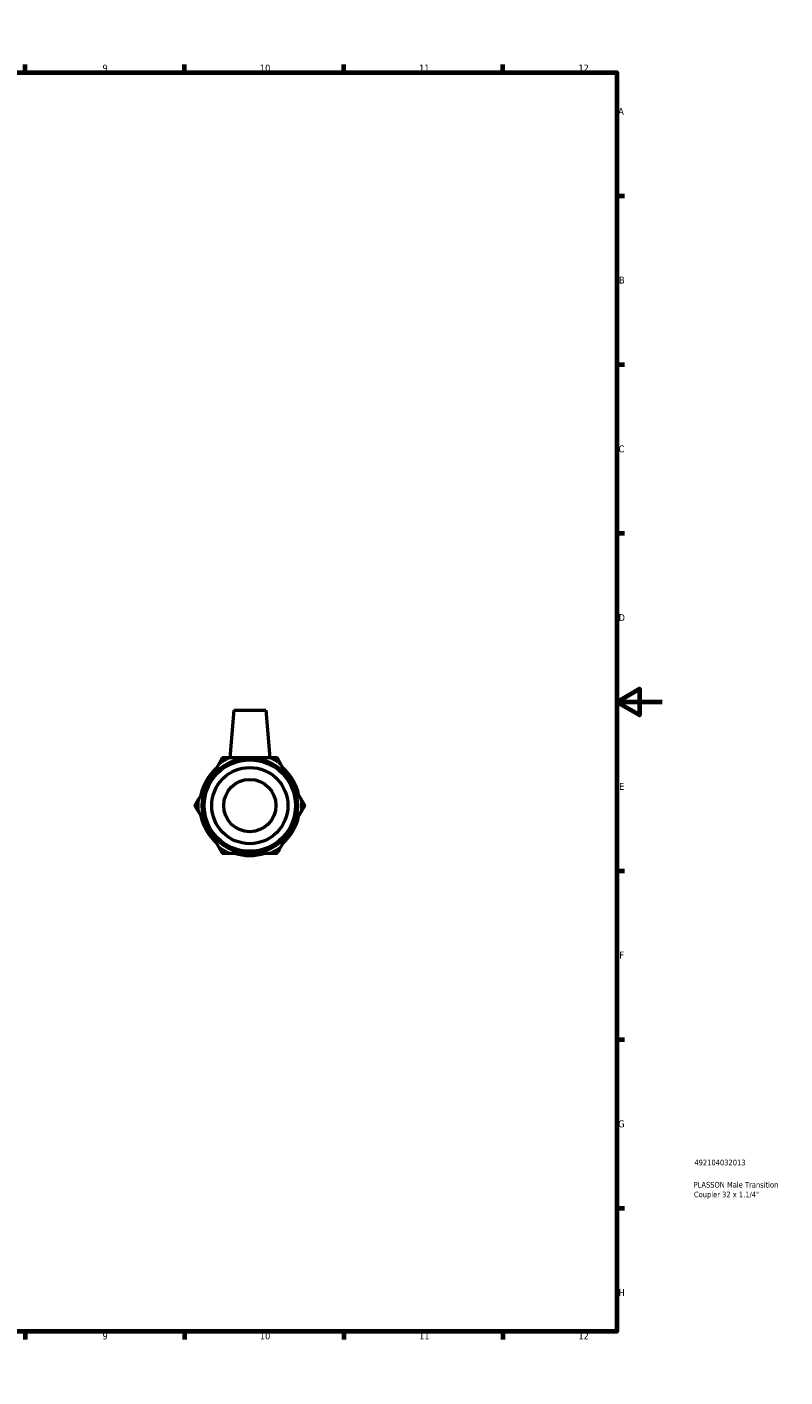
# Model space of a CAD drawing. Header units: millimetres. Extents: x 0 to 895, y -151 to 594.
# Tile 3 of 3: x 561 to 895, y 0 to 594. Entities that reach past the tile are written whole.
import ezdxf

# ---------------------------------------------------------------- set-up
doc = ezdxf.new("R2010")
doc.units = ezdxf.units.MM
for name, color, linetype, lineweight in [('Border (ANSI)', 7, 'Continuous', 70), ('Title (ISO)', 7, 'Continuous', 50), ('Visible (ANSI)', 7, 'Continuous', 50)]:
    doc.layers.add(name, color=color, linetype=linetype, lineweight=lineweight)
doc.styles.add('Note Text (ANSI)', font='tahoma.ttf')
doc.styles.add('Note Text (ISO)', font='tahoma.ttf')

# ---------------------------------------------------------------- blocks, each defined once
blk = doc.blocks.new('Borders Default Border')
at = {"layer": 'Border (ANSI)'}
for p, q in [((70.08, 574), (70.08, 577.45)), ((140.17, 574), (140.17, 577.45)), ((210.25, 574), (210.25, 577.45)), ((280.33, 574), (280.33, 577.45)), ((350.42, 574), (350.42, 577.45)), ((490.58, 574), (490.58, 577.45)), ((560.67, 574), (560.67, 577.45)), ((630.75, 574), (630.75, 577.45)), ((700.83, 574), (700.83, 577.45)), ((770.92, 574), (770.92, 577.45)), ((20, 519.75), (16.55, 519.75)), ((821, 519.75), (824.45, 519.75)), ((20, 445.5), (16.55, 445.5)), ((821, 445.5), (824.45, 445.5)), ((20, 371.25), (16.55, 371.25)), ((821, 371.25), (824.45, 371.25)), ((20, 222.75), (16.55, 222.75)), ((821, 222.75), (824.45, 222.75)), ((20, 148.5), (16.55, 148.5)), ((821, 148.5), (824.45, 148.5)), ((20, 74.25), (16.55, 74.25)), ((821, 74.25), (824.45, 74.25)), ((70.08, 20), (70.08, 16.55)), ((140.17, 20), (140.17, 16.55)), ((210.25, 20), (210.25, 16.55)), ((280.33, 20), (280.33, 16.55)), ((350.42, 20), (350.42, 16.55)), ((490.58, 20), (490.58, 16.55)), ((560.67, 20), (560.67, 16.55)), ((630.75, 20), (630.75, 16.55)), ((700.83, 20), (700.83, 16.55)), ((770.92, 20), (770.92, 16.55))]:
    blk.add_line(p, q, dxfattribs=at)
at = {"layer": 'Border (ANSI)', "flags": 128}
for points in [[(420.5, 594), (420.5, 574), (414.73, 584), (426.27, 584), (420.5, 574)], [(20, 20), (20, 574), (821, 574), (821, 20), (20, 20)], [(0, 297), (20, 297), (10, 302.77), (10, 291.23), (20, 297)], [(841, 297), (821, 297), (831, 302.77), (831, 291.23), (821, 297)], [(420.5, 0), (420.5, 20), (414.73, 10), (426.27, 10), (420.5, 20)]]:
    blk.add_lwpolyline(points, dxfattribs=at)
at = {"layer": 'Border (ANSI)', "color": 230, "true_color": 0xff0080, "attachment_point": 7, "style": 'Note Text (ANSI)'}
for s, insert, char_height in [('1', (34.35, 574.4), 3.05), ('2', (104.2, 574.4), 3.05), ('3', (174.26, 574.34), 3.05), ('4', (244.23, 574.4), 3.05), ('5', (314.48, 574.34), 3.05), ('6', (384.49, 574.34), 3.05), ('7', (454.6, 574.4), 3.05), ('8', (524.63, 574.33), 3.05), ('9', (594.7, 574.34), 3.05), ('10', (663.96, 574.34), 3.048), ('11', (734.04, 574.4), 3.048), ('12', (804.13, 574.4), 3.048), ('A', (16.78, 555.35), 3.05), ('A', (821.63, 555.35), 3.05), ('B', (17.15, 481.1), 3.05), ('B', (821.99, 481.1), 3.05), ('C', (16.95, 406.8), 3.05), ('C', (821.8, 406.8), 3.05), ('D', (16.96, 332.6), 3.05), ('D', (821.81, 332.6), 3.05), ('E', (17.21, 258.35), 3.05), ('E', (822.05, 258.35), 3.05), ('F', (17.29, 184.1), 3.05), ('F', (822.14, 184.1), 3.05), ('G', (16.81, 109.79), 3.05), ('G', (821.66, 109.79), 3.05), ('H', (16.97, 35.6), 3.05), ('H', (821.81, 35.6), 3.05), ('1', (34.35, 16.55), 3.05), ('2', (104.2, 16.55), 3.05), ('3', (174.26, 16.49), 3.05), ('4', (244.23, 16.55), 3.05), ('5', (314.48, 16.49), 3.05), ('6', (384.49, 16.49), 3.05), ('7', (454.6, 16.55), 3.05), ('8', (524.63, 16.48), 3.05), ('9', (594.7, 16.49), 3.05), ('10', (663.96, 16.49), 3.048), ('11', (734.04, 16.55), 3.048), ('12', (804.13, 16.55), 3.048)]:
    blk.add_mtext(s, dxfattribs=dict(at, insert=insert, char_height=char_height))
blk = doc.blocks.new('Title Blocks ISO')
at = {"layer": 'Title (ISO)', "color": 232, "true_color": 0xca0064, "style": 'Note Text (ISO)'}
for tag, p in [('PART_NUMBER_001', (34.16, 73.13)), ('DESCRIPTION_001', (33.84, 63.34)), ('DESCRIPTION_002', (33.98, 59.06))]:
    blk.add_attdef(tag, p, '', height=2.5, dxfattribs=at)

msp = doc.modelspace()

# ---------------------------------------------------------------- linework, layer by layer
at = {"layer": 'Visible (ANSI)'}
for p, q in [((652.506, 293.427), (650.665, 272.385)), ((652.506, 293.427), (666.506, 293.427)), ((666.506, 293.427), (668.347, 272.385)), ((645.945, 269.856), (636.766, 253.957)), ((668.685, 272.385), (650.326, 272.385)), ((682.245, 253.957), (673.066, 269.856)), ((636.766, 248.898), (645.945, 232.999)), ((673.066, 232.999), (682.245, 248.898)), ((650.326, 230.47), (668.685, 230.47))]:
    msp.add_line(p, q, dxfattribs=at)
for radius in [20.955, 20.117, 16.764, 11.5]:
    msp.add_circle((659.506, 251.427), radius, dxfattribs=at)
for radius, start, end in [(22, 132.293681, 167.706319), (22.88, 113.653514, 126.346486), (22.88, 53.653514, 66.346486), (22, 12.293681, 47.706319), (22.88, 173.653514, 186.346486), (22.88, 353.653514, 6.346486), (22, 192.293681, 227.706319), (22, 312.293681, 347.706319), (22.88, 233.653514, 246.346486), (22.88, 293.653514, 306.346486), (22, 252.293681, 287.706319)]:
    msp.add_arc((659.506, 251.427), radius, start, end, dxfattribs=at)
for points in [[(647.406, 272.385), (646.655, 271.085), (645.945, 269.856)], [(650.326, 272.385), (648.907, 272.385), (647.406, 272.385)], [(671.606, 272.385), (670.105, 272.385), (668.685, 272.385)], [(673.066, 269.856), (672.356, 271.085), (671.606, 272.385)], [(636.766, 253.957), (636.056, 252.727), (635.306, 251.427)], [(635.306, 251.427), (636.056, 250.127), (636.766, 248.898)], [(683.706, 251.427), (682.955, 252.727), (682.245, 253.957)], [(682.245, 248.898), (682.955, 250.127), (683.706, 251.427)], [(645.945, 232.999), (646.655, 231.77), (647.406, 230.47)], [(671.606, 230.47), (672.356, 231.77), (673.066, 232.999)], [(647.406, 230.47), (648.907, 230.47), (650.326, 230.47)], [(668.685, 230.47), (670.105, 230.47), (671.606, 230.47)]]:
    msp.add_rational_spline(points, [1, 1.00192951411, 1], degree=2, dxfattribs=at)

# ---------------------------------------------------------------- block references
msp.add_blockref('Borders Default Border', (0, 0))
msp.add_blockref('Title Blocks ISO', (821, 20)).add_auto_attribs({'PART_NUMBER_001': '492104032013', 'DESCRIPTION_001': 'PLASSON Male Transition', 'DESCRIPTION_002': 'Coupler 32 x 1.1/4"'})

doc.saveas('drawing.dxf')
